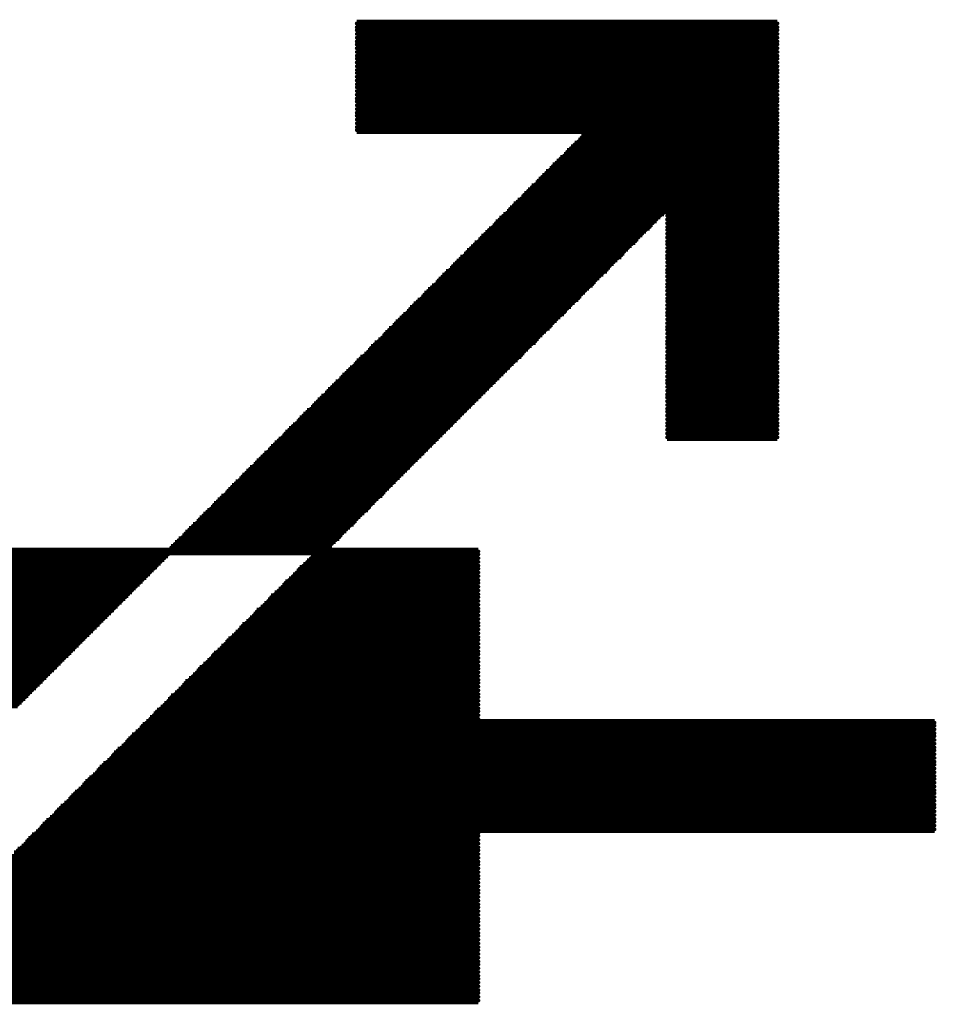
# Model space of a CAD drawing. Extents: x -0.07 to 0.95, y -0.15 to 2.1.
# Tile 9 of 17: x 0.45 to 0.57, y 0.57 to 0.7. Entities that reach past the tile are written whole.
import ezdxf

# ---------------------------------------------------------------- set-up
doc = ezdxf.new("R2010")
doc.units = 0
doc.layers.get('0').update_dxf_attribs({"linetype": 'CONTINUOUS'})
doc.layers.add('gto', color=2, linetype='CONTINUOUS')

# ---------------------------------------------------------------- blocks, each defined once
blk = doc.blocks.new('D85')
at = {"const_width": 0.00025}
blk.add_lwpolyline([(-0.000125, 0, 1), (0.000125, 0, 1)], format="xyb", close=True, dxfattribs=at)

msp = doc.modelspace()

# ---------------------------------------------------------------- linework, layer by layer
at = {"layer": 'gto', "color": 2, "const_width": 0.001}
for points in [[(0.4945, 0.697), (0.5505, 0.697)], [(0.4945, 0.6965), (0.5505, 0.6965)], [(0.4945, 0.6961), (0.5505, 0.6961)], [(0.4945, 0.6956), (0.5505, 0.6956)], [(0.4945, 0.6951), (0.5505, 0.6951)], [(0.4945, 0.6946), (0.5505, 0.6946)], [(0.4945, 0.6942), (0.5505, 0.6942)], [(0.4945, 0.6937), (0.5505, 0.6937)], [(0.4945, 0.6932), (0.5505, 0.6932)], [(0.4945, 0.6927), (0.5505, 0.6927)], [(0.4945, 0.6923), (0.5505, 0.6923)], [(0.4945, 0.6918), (0.5505, 0.6918)], [(0.4945, 0.6913), (0.5505, 0.6913)], [(0.4945, 0.6908), (0.5505, 0.6908)], [(0.4945, 0.6904), (0.5505, 0.6904)], [(0.4945, 0.6899), (0.5505, 0.6899)], [(0.4945, 0.6894), (0.5505, 0.6894)], [(0.4945, 0.6889), (0.5505, 0.6889)], [(0.4945, 0.6885), (0.5505, 0.6885)], [(0.4945, 0.688), (0.5505, 0.688)], [(0.4945, 0.6875), (0.5505, 0.6875)], [(0.4945, 0.687), (0.5505, 0.687)], [(0.4945, 0.6866), (0.5505, 0.6866)], [(0.4945, 0.6861), (0.5505, 0.6861)], [(0.4945, 0.6856), (0.5505, 0.6856)], [(0.4945, 0.6851), (0.5505, 0.6851)], [(0.4945, 0.6847), (0.5505, 0.6847)], [(0.4945, 0.6842), (0.5505, 0.6842)], [(0.4945, 0.6837), (0.5505, 0.6837)], [(0.4945, 0.6832), (0.5505, 0.6832)], [(0.4945, 0.6828), (0.5505, 0.6828)], [(0.524, 0.6813), (0.5505, 0.6813)], [(0.5244, 0.6818), (0.5505, 0.6818)], [(0.5249, 0.6823), (0.5505, 0.6823)], [(0.523, 0.6804), (0.5505, 0.6804)], [(0.5235, 0.6809), (0.5505, 0.6809)], [(0.5216, 0.679), (0.5505, 0.679)], [(0.5221, 0.6794), (0.5505, 0.6794)], [(0.5225, 0.6799), (0.5505, 0.6799)], [(0.5202, 0.6775), (0.5505, 0.6775)], [(0.5206, 0.678), (0.5505, 0.678)], [(0.5211, 0.6785), (0.5505, 0.6785)], [(0.5187, 0.6761), (0.5505, 0.6761)], [(0.5192, 0.6766), (0.5505, 0.6766)], [(0.5197, 0.6771), (0.5505, 0.6771)], [(0.5173, 0.6747), (0.5505, 0.6747)], [(0.5178, 0.6752), (0.5505, 0.6752)], [(0.5183, 0.6756), (0.5505, 0.6756)], [(0.5164, 0.6737), (0.5505, 0.6737)], [(0.5168, 0.6742), (0.5505, 0.6742)], [(0.5149, 0.6723), (0.5505, 0.6723)], [(0.5154, 0.6728), (0.5505, 0.6728)], [(0.5159, 0.6733), (0.5505, 0.6733)], [(0.5135, 0.6709), (0.5344, 0.6709)], [(0.514, 0.6714), (0.5349, 0.6714)], [(0.5145, 0.6718), (0.5354, 0.6718)], [(0.5358, 0.6718), (0.5505, 0.6718)], [(0.5358, 0.6714), (0.5505, 0.6714)], [(0.5358, 0.6709), (0.5505, 0.6709)], [(0.5121, 0.6695), (0.533, 0.6695)], [(0.5126, 0.6699), (0.5335, 0.6699)], [(0.513, 0.6704), (0.5339, 0.6704)], [(0.5358, 0.6704), (0.5505, 0.6704)], [(0.5358, 0.6699), (0.5505, 0.6699)], [(0.5358, 0.6695), (0.5505, 0.6695)], [(0.5111, 0.6685), (0.532, 0.6685)], [(0.5116, 0.669), (0.5325, 0.669)], [(0.5358, 0.669), (0.5505, 0.669)], [(0.5358, 0.6685), (0.5505, 0.6685)], [(0.5097, 0.6671), (0.5306, 0.6671)], [(0.5102, 0.6676), (0.5311, 0.6676)], [(0.5107, 0.668), (0.5316, 0.668)], [(0.5358, 0.668), (0.5505, 0.668)], [(0.5358, 0.6676), (0.5505, 0.6676)], [(0.5358, 0.6671), (0.5505, 0.6671)], [(0.5083, 0.6657), (0.5292, 0.6657)], [(0.5088, 0.6661), (0.5297, 0.6661)], [(0.5092, 0.6666), (0.5301, 0.6666)], [(0.5358, 0.6666), (0.5505, 0.6666)], [(0.5358, 0.6661), (0.5505, 0.6661)], [(0.5358, 0.6657), (0.5505, 0.6657)], [(0.5069, 0.6642), (0.5278, 0.6642)], [(0.5073, 0.6647), (0.5282, 0.6647)], [(0.5078, 0.6652), (0.5287, 0.6652)], [(0.5358, 0.6652), (0.5505, 0.6652)], [(0.5358, 0.6647), (0.5505, 0.6647)], [(0.5358, 0.6642), (0.5505, 0.6642)], [(0.5059, 0.6633), (0.5268, 0.6633)], [(0.5064, 0.6638), (0.5273, 0.6638)], [(0.5358, 0.6638), (0.5505, 0.6638)], [(0.5358, 0.6633), (0.5505, 0.6633)], [(0.5045, 0.6619), (0.5254, 0.6619)], [(0.505, 0.6623), (0.5259, 0.6623)], [(0.5054, 0.6628), (0.5263, 0.6628)], [(0.5358, 0.6628), (0.5505, 0.6628)], [(0.5358, 0.6623), (0.5505, 0.6623)], [(0.5358, 0.6619), (0.5505, 0.6619)], [(0.5031, 0.6604), (0.524, 0.6604)], [(0.5035, 0.6609), (0.5244, 0.6609)], [(0.504, 0.6614), (0.5249, 0.6614)], [(0.5358, 0.6614), (0.5505, 0.6614)], [(0.5358, 0.6609), (0.5505, 0.6609)], [(0.5358, 0.6604), (0.5505, 0.6604)], [(0.5016, 0.659), (0.5225, 0.659)], [(0.5021, 0.6595), (0.523, 0.6595)], [(0.5026, 0.66), (0.5235, 0.66)], [(0.5358, 0.66), (0.5505, 0.66)], [(0.5358, 0.6595), (0.5505, 0.6595)], [(0.5358, 0.659), (0.5505, 0.659)], [(0.5007, 0.6581), (0.5216, 0.6581)], [(0.5012, 0.6585), (0.5221, 0.6585)], [(0.5358, 0.6585), (0.5505, 0.6585)], [(0.5358, 0.6581), (0.5505, 0.6581)], [(0.4993, 0.6566), (0.5202, 0.6566)], [(0.4997, 0.6571), (0.5206, 0.6571)], [(0.5002, 0.6576), (0.5211, 0.6576)], [(0.5358, 0.6576), (0.5505, 0.6576)], [(0.5358, 0.6571), (0.5505, 0.6571)], [(0.5358, 0.6566), (0.5505, 0.6566)], [(0.4979, 0.6552), (0.5187, 0.6552)], [(0.4983, 0.6557), (0.5192, 0.6557)], [(0.4988, 0.6562), (0.5197, 0.6562)], [(0.5358, 0.6562), (0.5505, 0.6562)], [(0.5358, 0.6557), (0.5505, 0.6557)], [(0.5358, 0.6552), (0.5505, 0.6552)], [(0.4964, 0.6538), (0.5173, 0.6538)], [(0.4969, 0.6543), (0.5178, 0.6543)], [(0.4974, 0.6547), (0.5183, 0.6547)], [(0.5358, 0.6547), (0.5505, 0.6547)], [(0.5358, 0.6543), (0.5505, 0.6543)], [(0.5358, 0.6538), (0.5505, 0.6538)], [(0.495, 0.6524), (0.5159, 0.6524)], [(0.4955, 0.6528), (0.5164, 0.6528)], [(0.496, 0.6533), (0.5168, 0.6533)], [(0.5358, 0.6533), (0.5505, 0.6533)], [(0.5358, 0.6528), (0.5505, 0.6528)], [(0.5358, 0.6524), (0.5505, 0.6524)], [(0.4941, 0.6514), (0.5149, 0.6514)], [(0.4945, 0.6519), (0.5154, 0.6519)], [(0.5358, 0.6519), (0.5505, 0.6519)], [(0.5358, 0.6514), (0.5505, 0.6514)], [(0.4926, 0.65), (0.5135, 0.65)], [(0.4931, 0.6505), (0.514, 0.6505)], [(0.4936, 0.651), (0.5145, 0.651)], [(0.5358, 0.651), (0.5505, 0.651)], [(0.5358, 0.6505), (0.5505, 0.6505)], [(0.5358, 0.65), (0.5505, 0.65)], [(0.4912, 0.6486), (0.5121, 0.6486)], [(0.4917, 0.6491), (0.5126, 0.6491)], [(0.4922, 0.6495), (0.513, 0.6495)], [(0.5358, 0.6495), (0.5505, 0.6495)], [(0.5358, 0.6491), (0.5505, 0.6491)], [(0.5358, 0.6486), (0.5505, 0.6486)], [(0.4898, 0.6472), (0.5107, 0.6472)], [(0.4903, 0.6476), (0.5111, 0.6476)], [(0.4907, 0.6481), (0.5116, 0.6481)], [(0.5358, 0.6481), (0.5505, 0.6481)], [(0.5358, 0.6476), (0.5505, 0.6476)], [(0.5358, 0.6472), (0.5505, 0.6472)], [(0.4888, 0.6462), (0.5097, 0.6462)], [(0.4893, 0.6467), (0.5102, 0.6467)], [(0.5358, 0.6467), (0.5505, 0.6467)], [(0.5358, 0.6462), (0.5505, 0.6462)], [(0.4874, 0.6448), (0.5083, 0.6448)], [(0.4879, 0.6453), (0.5088, 0.6453)], [(0.4884, 0.6457), (0.5092, 0.6457)], [(0.5358, 0.6457), (0.5505, 0.6457)], [(0.5358, 0.6453), (0.5505, 0.6453)], [(0.5358, 0.6448), (0.5505, 0.6448)], [(0.486, 0.6434), (0.5069, 0.6434)], [(0.4865, 0.6438), (0.5073, 0.6438)], [(0.4869, 0.6443), (0.5078, 0.6443)], [(0.5358, 0.6443), (0.5505, 0.6443)], [(0.5358, 0.6438), (0.5505, 0.6438)], [(0.5358, 0.6434), (0.5505, 0.6434)], [(0.4846, 0.6419), (0.5054, 0.6419)], [(0.485, 0.6424), (0.5059, 0.6424)], [(0.4855, 0.6429), (0.5064, 0.6429)], [(0.5358, 0.6429), (0.5505, 0.6429)], [(0.5358, 0.6424), (0.5505, 0.6424)], [(0.5358, 0.6419), (0.5505, 0.6419)], [(0.4836, 0.641), (0.5045, 0.641)], [(0.4841, 0.6415), (0.505, 0.6415)], [(0.4822, 0.6396), (0.5031, 0.6396)], [(0.4827, 0.64), (0.5035, 0.64)], [(0.4831, 0.6405), (0.504, 0.6405)], [(0.4808, 0.6381), (0.5016, 0.6381)], [(0.4812, 0.6386), (0.5021, 0.6386)], [(0.4817, 0.6391), (0.5026, 0.6391)], [(0.4793, 0.6367), (0.5002, 0.6367)], [(0.4798, 0.6372), (0.5007, 0.6372)], [(0.4803, 0.6377), (0.5012, 0.6377)], [(0.4784, 0.6358), (0.4993, 0.6358)], [(0.4789, 0.6362), (0.4997, 0.6362)], [(0.477, 0.6343), (0.4979, 0.6343)], [(0.4774, 0.6348), (0.4983, 0.6348)], [(0.4779, 0.6353), (0.4988, 0.6353)], [(0.4755, 0.6329), (0.4964, 0.6329)], [(0.476, 0.6334), (0.4969, 0.6334)], [(0.4765, 0.6339), (0.4974, 0.6339)], [(0.4741, 0.6315), (0.495, 0.6315)], [(0.4746, 0.632), (0.4955, 0.632)], [(0.4751, 0.6324), (0.496, 0.6324)], [(0.4727, 0.6301), (0.4936, 0.6301)], [(0.4732, 0.6305), (0.4941, 0.6305)], [(0.4736, 0.631), (0.4945, 0.631)], [(0.4717, 0.6291), (0.4926, 0.6291)], [(0.4722, 0.6296), (0.4931, 0.6296)], [(0.4703, 0.6277), (0.4912, 0.6277)], [(0.4708, 0.6282), (0.4917, 0.6282)], [(0.4713, 0.6286), (0.4922, 0.6286)], [(0.3891, 0.6267), (0.5107, 0.6267)], [(0.3891, 0.6263), (0.4694, 0.6263)], [(0.4698, 0.6272), (0.4907, 0.6272)], [(0.4888, 0.6263), (0.5107, 0.6263)], [(0.3891, 0.6258), (0.4689, 0.6258)], [(0.3891, 0.6253), (0.4684, 0.6253)], [(0.4879, 0.6253), (0.5107, 0.6253)], [(0.4884, 0.6258), (0.5107, 0.6258)], [(0.3891, 0.6248), (0.4679, 0.6248)], [(0.3891, 0.6244), (0.4675, 0.6244)], [(0.3891, 0.6239), (0.467, 0.6239)], [(0.4865, 0.6239), (0.5107, 0.6239)], [(0.4869, 0.6244), (0.5107, 0.6244)], [(0.4874, 0.6248), (0.5107, 0.6248)], [(0.3891, 0.6234), (0.4665, 0.6234)], [(0.3891, 0.6229), (0.466, 0.6229)], [(0.3891, 0.6225), (0.4656, 0.6225)], [(0.485, 0.6225), (0.5107, 0.6225)], [(0.4855, 0.6229), (0.5107, 0.6229)], [(0.486, 0.6234), (0.5107, 0.6234)], [(0.3891, 0.622), (0.4651, 0.622)], [(0.3891, 0.6215), (0.4646, 0.6215)], [(0.3891, 0.621), (0.4641, 0.621)], [(0.4836, 0.621), (0.5107, 0.621)], [(0.4841, 0.6215), (0.5107, 0.6215)], [(0.4846, 0.622), (0.5107, 0.622)], [(0.3891, 0.6206), (0.4637, 0.6206)], [(0.3891, 0.6201), (0.4632, 0.6201)], [(0.4827, 0.6201), (0.5107, 0.6201)], [(0.4831, 0.6206), (0.5107, 0.6206)], [(0.3891, 0.6196), (0.4627, 0.6196)], [(0.3891, 0.6191), (0.4622, 0.6191)], [(0.3891, 0.6187), (0.4618, 0.6187)], [(0.4812, 0.6187), (0.5107, 0.6187)], [(0.4817, 0.6191), (0.5107, 0.6191)], [(0.4822, 0.6196), (0.5107, 0.6196)], [(0.3891, 0.6182), (0.4613, 0.6182)], [(0.3891, 0.6177), (0.4608, 0.6177)], [(0.3891, 0.6172), (0.4603, 0.6172)], [(0.4798, 0.6172), (0.5107, 0.6172)], [(0.4803, 0.6177), (0.5107, 0.6177)], [(0.4808, 0.6182), (0.5107, 0.6182)], [(0.3891, 0.6168), (0.4599, 0.6168)], [(0.3891, 0.6163), (0.4594, 0.6163)], [(0.3891, 0.6158), (0.4589, 0.6158)], [(0.4784, 0.6158), (0.5107, 0.6158)], [(0.4789, 0.6163), (0.5107, 0.6163)], [(0.4793, 0.6168), (0.5107, 0.6168)], [(0.3891, 0.6153), (0.4584, 0.6153)], [(0.3891, 0.6149), (0.458, 0.6149)], [(0.3891, 0.6144), (0.4575, 0.6144)], [(0.477, 0.6144), (0.5107, 0.6144)], [(0.4774, 0.6149), (0.5107, 0.6149)], [(0.4779, 0.6153), (0.5107, 0.6153)], [(0.3891, 0.6139), (0.457, 0.6139)], [(0.3891, 0.6134), (0.4565, 0.6134)], [(0.476, 0.6134), (0.5107, 0.6134)], [(0.4765, 0.6139), (0.5107, 0.6139)], [(0.3891, 0.613), (0.4561, 0.613)], [(0.3891, 0.6125), (0.4556, 0.6125)], [(0.3891, 0.612), (0.4551, 0.612)], [(0.4746, 0.612), (0.5107, 0.612)], [(0.4751, 0.6125), (0.5107, 0.6125)], [(0.4755, 0.613), (0.5107, 0.613)], [(0.3891, 0.6115), (0.4546, 0.6115)], [(0.3891, 0.6111), (0.4542, 0.6111)], [(0.3891, 0.6106), (0.4537, 0.6106)], [(0.4732, 0.6106), (0.5107, 0.6106)], [(0.4736, 0.6111), (0.5107, 0.6111)], [(0.4741, 0.6115), (0.5107, 0.6115)], [(0.3891, 0.6101), (0.4532, 0.6101)], [(0.3891, 0.6096), (0.4527, 0.6096)], [(0.3891, 0.6092), (0.4523, 0.6092)], [(0.4717, 0.6092), (0.5107, 0.6092)], [(0.4722, 0.6096), (0.5107, 0.6096)], [(0.4727, 0.6101), (0.5107, 0.6101)], [(0.3891, 0.6087), (0.4518, 0.6087)], [(0.3891, 0.6082), (0.4513, 0.6082)], [(0.4708, 0.6082), (0.5107, 0.6082)], [(0.4713, 0.6087), (0.5107, 0.6087)], [(0.3891, 0.6077), (0.4508, 0.6077)], [(0.3891, 0.6073), (0.4504, 0.6073)], [(0.3891, 0.6068), (0.4499, 0.6068)], [(0.4694, 0.6068), (0.5107, 0.6068)], [(0.4698, 0.6073), (0.5107, 0.6073)], [(0.4703, 0.6077), (0.5107, 0.6077)], [(0.3891, 0.6063), (0.4494, 0.6063)], [(0.4679, 0.6054), (0.5107, 0.6054)], [(0.4684, 0.6058), (0.5107, 0.6058)], [(0.4689, 0.6063), (0.5107, 0.6063)], [(0.4665, 0.6039), (0.5714, 0.6039)], [(0.467, 0.6044), (0.5107, 0.6044)], [(0.4675, 0.6049), (0.5107, 0.6049)], [(0.4656, 0.603), (0.5714, 0.603)], [(0.466, 0.6035), (0.5714, 0.6035)], [(0.4641, 0.6016), (0.5714, 0.6016)], [(0.4646, 0.6021), (0.5714, 0.6021)], [(0.4651, 0.6025), (0.5714, 0.6025)], [(0.4627, 0.6002), (0.5714, 0.6002)], [(0.4632, 0.6006), (0.5714, 0.6006)], [(0.4637, 0.6011), (0.5714, 0.6011)], [(0.4613, 0.5987), (0.5714, 0.5987)], [(0.4618, 0.5992), (0.5714, 0.5992)], [(0.4622, 0.5997), (0.5714, 0.5997)], [(0.4603, 0.5978), (0.5714, 0.5978)], [(0.4608, 0.5983), (0.5714, 0.5983)], [(0.4589, 0.5964), (0.5714, 0.5964)], [(0.4594, 0.5968), (0.5714, 0.5968)], [(0.4599, 0.5973), (0.5714, 0.5973)], [(0.4575, 0.5949), (0.5714, 0.5949)], [(0.458, 0.5954), (0.5714, 0.5954)], [(0.4584, 0.5959), (0.5714, 0.5959)], [(0.4561, 0.5935), (0.5714, 0.5935)], [(0.4565, 0.594), (0.5714, 0.594)], [(0.457, 0.5945), (0.5714, 0.5945)], [(0.4546, 0.5921), (0.5714, 0.5921)], [(0.4551, 0.5926), (0.5714, 0.5926)], [(0.4556, 0.593), (0.5714, 0.593)], [(0.4537, 0.5911), (0.5714, 0.5911)], [(0.4542, 0.5916), (0.5714, 0.5916)], [(0.4523, 0.5897), (0.5714, 0.5897)], [(0.4527, 0.5902), (0.5714, 0.5902)], [(0.4532, 0.5907), (0.5714, 0.5907)], [(0.4508, 0.5883), (0.5107, 0.5883)], [(0.4513, 0.5888), (0.5107, 0.5888)], [(0.4518, 0.5892), (0.5107, 0.5892)], [(0.4494, 0.5869), (0.5107, 0.5869)], [(0.4499, 0.5873), (0.5107, 0.5873)], [(0.4504, 0.5878), (0.5107, 0.5878)], [(0.4485, 0.5859), (0.5107, 0.5859)], [(0.4489, 0.5864), (0.5107, 0.5864)], [(0.4471, 0.5845), (0.5107, 0.5845)], [(0.4475, 0.585), (0.5107, 0.585)], [(0.448, 0.5854), (0.5107, 0.5854)], [(0.4456, 0.5831), (0.5107, 0.5831)], [(0.4461, 0.5835), (0.5107, 0.5835)], [(0.4466, 0.584), (0.5107, 0.584)], [(0.4442, 0.5816), (0.5107, 0.5816)], [(0.4447, 0.5821), (0.5107, 0.5821)], [(0.4452, 0.5826), (0.5107, 0.5826)], [(0.4433, 0.5807), (0.5107, 0.5807)], [(0.4437, 0.5812), (0.5107, 0.5812)], [(0.4418, 0.5793), (0.5107, 0.5793)], [(0.4423, 0.5797), (0.5107, 0.5797)], [(0.4428, 0.5802), (0.5107, 0.5802)], [(0.4404, 0.5778), (0.5107, 0.5778)], [(0.4409, 0.5783), (0.5107, 0.5783)], [(0.4414, 0.5788), (0.5107, 0.5788)], [(0.439, 0.5764), (0.5107, 0.5764)], [(0.4395, 0.5769), (0.5107, 0.5769)], [(0.4399, 0.5774), (0.5107, 0.5774)], [(0.438, 0.5755), (0.5107, 0.5755)], [(0.4385, 0.5759), (0.5107, 0.5759)], [(0.4366, 0.574), (0.5107, 0.574)], [(0.4371, 0.5745), (0.5107, 0.5745)], [(0.4376, 0.575), (0.5107, 0.575)], [(0.4352, 0.5726), (0.5107, 0.5726)], [(0.4357, 0.5731), (0.5107, 0.5731)], [(0.4361, 0.5736), (0.5107, 0.5736)], [(0.4338, 0.5712), (0.5107, 0.5712)], [(0.4342, 0.5717), (0.5107, 0.5717)], [(0.4347, 0.5721), (0.5107, 0.5721)], [(0.4323, 0.5698), (0.5107, 0.5698)], [(0.4328, 0.5702), (0.5107, 0.5702)], [(0.4333, 0.5707), (0.5107, 0.5707)], [(0.4314, 0.5688), (0.5107, 0.5688)], [(0.4319, 0.5693), (0.5107, 0.5693)], [(0.43, 0.5674), (0.5107, 0.5674)], [(0.4304, 0.5679), (0.5107, 0.5679)], [(0.4309, 0.5683), (0.5107, 0.5683)], [(0.3891, 0.5669), (0.5107, 0.5669)]]:
    msp.add_lwpolyline(points, dxfattribs=at)

# ---------------------------------------------------------------- block references
at = {"layer": 'gto'}
for p in [(0.4945, 0.697), (0.4945, 0.6965), (0.4945, 0.6961), (0.5505, 0.697), (0.5505, 0.6965), (0.5505, 0.6961), (0.4945, 0.6956), (0.4945, 0.6951), (0.4945, 0.6946), (0.5505, 0.6956), (0.5505, 0.6951), (0.5505, 0.6946), (0.4945, 0.6942), (0.4945, 0.6937), (0.5505, 0.6942), (0.5505, 0.6937), (0.4945, 0.6932), (0.4945, 0.6927), (0.4945, 0.6923), (0.5505, 0.6932), (0.5505, 0.6927), (0.5505, 0.6923), (0.4945, 0.6918), (0.4945, 0.6913), (0.4945, 0.6908), (0.5505, 0.6918), (0.5505, 0.6913), (0.5505, 0.6908), (0.4945, 0.6904), (0.4945, 0.6899), (0.4945, 0.6894), (0.5505, 0.6904), (0.5505, 0.6899), (0.5505, 0.6894), (0.4945, 0.6889), (0.4945, 0.6885), (0.5505, 0.6889), (0.5505, 0.6885), (0.4945, 0.688), (0.4945, 0.6875), (0.4945, 0.687), (0.5505, 0.688), (0.5505, 0.6875), (0.5505, 0.687), (0.4945, 0.6866), (0.4945, 0.6861), (0.4945, 0.6856), (0.5505, 0.6866), (0.5505, 0.6861), (0.5505, 0.6856), (0.4945, 0.6851), (0.4945, 0.6847), (0.4945, 0.6842), (0.5505, 0.6851), (0.5505, 0.6847), (0.5505, 0.6842), (0.4945, 0.6837), (0.4945, 0.6832), (0.4945, 0.6828), (0.5505, 0.6837), (0.5505, 0.6832), (0.5505, 0.6828), (0.5244, 0.6818), (0.5249, 0.6823), (0.5505, 0.6823), (0.5505, 0.6818), (0.523, 0.6804), (0.5235, 0.6809), (0.524, 0.6813), (0.5505, 0.6813), (0.5505, 0.6809), (0.5505, 0.6804), (0.5216, 0.679), (0.5221, 0.6794), (0.5225, 0.6799), (0.5505, 0.6799), (0.5505, 0.6794), (0.5505, 0.679), (0.5206, 0.678), (0.5211, 0.6785), (0.5505, 0.6785), (0.5505, 0.678), (0.5192, 0.6766), (0.5197, 0.6771), (0.5202, 0.6775), (0.5505, 0.6775), (0.5505, 0.6771), (0.5505, 0.6766), (0.5178, 0.6752), (0.5183, 0.6756), (0.5187, 0.6761), (0.5505, 0.6761), (0.5505, 0.6756), (0.5505, 0.6752), (0.5164, 0.6737), (0.5168, 0.6742), (0.5173, 0.6747), (0.5505, 0.6747), (0.5505, 0.6742), (0.5505, 0.6737), (0.5149, 0.6723), (0.5154, 0.6728), (0.5159, 0.6733), (0.5505, 0.6733), (0.5505, 0.6728), (0.5505, 0.6723), (0.514, 0.6714), (0.5145, 0.6718), (0.5349, 0.6714), (0.5354, 0.6718), (0.5358, 0.6718), (0.5358, 0.6714), (0.5505, 0.6718), (0.5505, 0.6714), (0.5126, 0.6699), (0.513, 0.6704), (0.5135, 0.6709), (0.5335, 0.6699), (0.5339, 0.6704), (0.5344, 0.6709), (0.5358, 0.6709), (0.5358, 0.6704), (0.5358, 0.6699), (0.5505, 0.6709), (0.5505, 0.6704), (0.5505, 0.6699), (0.5111, 0.6685), (0.5116, 0.669), (0.5121, 0.6695), (0.532, 0.6685), (0.5325, 0.669), (0.533, 0.6695), (0.5358, 0.6695), (0.5358, 0.669), (0.5358, 0.6685), (0.5505, 0.6695), (0.5505, 0.669), (0.5505, 0.6685), (0.5097, 0.6671), (0.5102, 0.6676), (0.5107, 0.668), (0.5306, 0.6671), (0.5311, 0.6676), (0.5316, 0.668), (0.5358, 0.668), (0.5358, 0.6676), (0.5358, 0.6671), (0.5505, 0.668), (0.5505, 0.6676), (0.5505, 0.6671), (0.5088, 0.6661), (0.5092, 0.6666), (0.5297, 0.6661), (0.5301, 0.6666), (0.5358, 0.6666), (0.5358, 0.6661), (0.5505, 0.6666), (0.5505, 0.6661), (0.5073, 0.6647), (0.5078, 0.6652), (0.5083, 0.6657), (0.5282, 0.6647), (0.5287, 0.6652), (0.5292, 0.6657), (0.5358, 0.6657), (0.5358, 0.6652), (0.5358, 0.6647), (0.5505, 0.6657), (0.5505, 0.6652), (0.5505, 0.6647), (0.5059, 0.6633), (0.5064, 0.6638), (0.5069, 0.6642), (0.5268, 0.6633), (0.5273, 0.6638), (0.5278, 0.6642), (0.5358, 0.6642), (0.5358, 0.6638), (0.5358, 0.6633), (0.5505, 0.6642), (0.5505, 0.6638), (0.5505, 0.6633), (0.5045, 0.6619), (0.505, 0.6623), (0.5054, 0.6628), (0.5254, 0.6619), (0.5259, 0.6623), (0.5263, 0.6628), (0.5358, 0.6628), (0.5358, 0.6623), (0.5358, 0.6619), (0.5505, 0.6628), (0.5505, 0.6623), (0.5505, 0.6619), (0.5035, 0.6609), (0.504, 0.6614), (0.5244, 0.6609), (0.5249, 0.6614), (0.5358, 0.6614), (0.5358, 0.6609), (0.5505, 0.6614), (0.5505, 0.6609), (0.5021, 0.6595), (0.5026, 0.66), (0.5031, 0.6604), (0.523, 0.6595), (0.5235, 0.66), (0.524, 0.6604), (0.5358, 0.6604), (0.5358, 0.66), (0.5358, 0.6595), (0.5505, 0.6604), (0.5505, 0.66), (0.5505, 0.6595), (0.5007, 0.6581), (0.5012, 0.6585), (0.5016, 0.659), (0.5216, 0.6581), (0.5221, 0.6585), (0.5225, 0.659), (0.5358, 0.659), (0.5358, 0.6585), (0.5358, 0.6581), (0.5505, 0.659), (0.5505, 0.6585), (0.5505, 0.6581), (0.4993, 0.6566), (0.4997, 0.6571), (0.5002, 0.6576), (0.5202, 0.6566), (0.5206, 0.6571), (0.5211, 0.6576), (0.5358, 0.6576), (0.5358, 0.6571), (0.5358, 0.6566), (0.5505, 0.6576), (0.5505, 0.6571), (0.5505, 0.6566), (0.4983, 0.6557), (0.4988, 0.6562), (0.5192, 0.6557), (0.5197, 0.6562), (0.5358, 0.6562), (0.5358, 0.6557), (0.5505, 0.6562), (0.5505, 0.6557), (0.4969, 0.6543), (0.4974, 0.6547), (0.4979, 0.6552), (0.5178, 0.6543), (0.5183, 0.6547), (0.5187, 0.6552), (0.5358, 0.6552), (0.5358, 0.6547), (0.5358, 0.6543), (0.5505, 0.6552), (0.5505, 0.6547), (0.5505, 0.6543), (0.4955, 0.6528), (0.496, 0.6533), (0.4964, 0.6538), (0.5164, 0.6528), (0.5168, 0.6533), (0.5173, 0.6538), (0.5358, 0.6538), (0.5358, 0.6533), (0.5358, 0.6528), (0.5505, 0.6538), (0.5505, 0.6533), (0.5505, 0.6528), (0.4941, 0.6514), (0.4945, 0.6519), (0.495, 0.6524), (0.5149, 0.6514), (0.5154, 0.6519), (0.5159, 0.6524), (0.5358, 0.6524), (0.5358, 0.6519), (0.5358, 0.6514), (0.5505, 0.6524), (0.5505, 0.6519), (0.5505, 0.6514), (0.4931, 0.6505), (0.4936, 0.651), (0.514, 0.6505), (0.5145, 0.651), (0.5358, 0.651), (0.5358, 0.6505), (0.5505, 0.651), (0.5505, 0.6505), (0.4917, 0.6491), (0.4922, 0.6495), (0.4926, 0.65), (0.5126, 0.6491), (0.513, 0.6495), (0.5135, 0.65), (0.5358, 0.65), (0.5358, 0.6495), (0.5358, 0.6491), (0.5505, 0.65), (0.5505, 0.6495), (0.5505, 0.6491), (0.4903, 0.6476), (0.4907, 0.6481), (0.4912, 0.6486), (0.5111, 0.6476), (0.5116, 0.6481), (0.5121, 0.6486), (0.5358, 0.6486), (0.5358, 0.6481), (0.5358, 0.6476), (0.5505, 0.6486), (0.5505, 0.6481), (0.5505, 0.6476), (0.4888, 0.6462), (0.4893, 0.6467), (0.4898, 0.6472), (0.5097, 0.6462), (0.5102, 0.6467), (0.5107, 0.6472), (0.5358, 0.6472), (0.5358, 0.6467), (0.5358, 0.6462), (0.5505, 0.6472), (0.5505, 0.6467), (0.5505, 0.6462), (0.4874, 0.6448), (0.4879, 0.6453), (0.4884, 0.6457), (0.5083, 0.6448), (0.5088, 0.6453), (0.5092, 0.6457), (0.5358, 0.6457), (0.5358, 0.6453), (0.5358, 0.6448), (0.5505, 0.6457), (0.5505, 0.6453), (0.5505, 0.6448), (0.4865, 0.6438), (0.4869, 0.6443), (0.5073, 0.6438), (0.5078, 0.6443), (0.5358, 0.6443), (0.5358, 0.6438), (0.5505, 0.6443), (0.5505, 0.6438), (0.485, 0.6424), (0.4855, 0.6429), (0.486, 0.6434), (0.5059, 0.6424), (0.5064, 0.6429), (0.5069, 0.6434), (0.5358, 0.6434), (0.5358, 0.6429), (0.5358, 0.6424), (0.5505, 0.6434), (0.5505, 0.6429), (0.5505, 0.6424), (0.4836, 0.641), (0.4841, 0.6415), (0.4846, 0.6419), (0.5045, 0.641), (0.505, 0.6415), (0.5054, 0.6419), (0.5358, 0.6419), (0.5505, 0.6419), (0.4822, 0.6396), (0.4827, 0.64), (0.4831, 0.6405), (0.5031, 0.6396), (0.5035, 0.64), (0.504, 0.6405), (0.4812, 0.6386), (0.4817, 0.6391), (0.5021, 0.6386), (0.5026, 0.6391), (0.4798, 0.6372), (0.4803, 0.6377), (0.4808, 0.6381), (0.5007, 0.6372), (0.5012, 0.6377), (0.5016, 0.6381), (0.4784, 0.6358), (0.4789, 0.6362), (0.4793, 0.6367), (0.4993, 0.6358), (0.4997, 0.6362), (0.5002, 0.6367), (0.477, 0.6343), (0.4774, 0.6348), (0.4779, 0.6353), (0.4979, 0.6343), (0.4983, 0.6348), (0.4988, 0.6353), (0.476, 0.6334), (0.4765, 0.6339), (0.4969, 0.6334), (0.4974, 0.6339), (0.4746, 0.632), (0.4751, 0.6324), (0.4755, 0.6329), (0.4955, 0.632), (0.496, 0.6324), (0.4964, 0.6329), (0.4732, 0.6305), (0.4736, 0.631), (0.4741, 0.6315), (0.4941, 0.6305), (0.4945, 0.631), (0.495, 0.6315), (0.4717, 0.6291), (0.4722, 0.6296), (0.4727, 0.6301), (0.4926, 0.6291), (0.4931, 0.6296), (0.4936, 0.6301), (0.4708, 0.6282), (0.4713, 0.6286), (0.4917, 0.6282), (0.4922, 0.6286), (0.4698, 0.6272), (0.4703, 0.6277), (0.4907, 0.6272), (0.4912, 0.6277), (0.5107, 0.6267), (0.4684, 0.6253), (0.4689, 0.6258), (0.4694, 0.6263), (0.4879, 0.6253), (0.4884, 0.6258), (0.4888, 0.6263), (0.5107, 0.6263), (0.5107, 0.6258), (0.5107, 0.6253), (0.467, 0.6239), (0.4675, 0.6244), (0.4679, 0.6248), (0.4865, 0.6239), (0.4869, 0.6244), (0.4874, 0.6248), (0.5107, 0.6248), (0.5107, 0.6244), (0.5107, 0.6239), (0.4656, 0.6225), (0.466, 0.6229), (0.4665, 0.6234), (0.485, 0.6225), (0.4855, 0.6229), (0.486, 0.6234), (0.5107, 0.6234), (0.5107, 0.6229), (0.5107, 0.6225), (0.4646, 0.6215), (0.4651, 0.622), (0.4841, 0.6215), (0.4846, 0.622), (0.5107, 0.622), (0.5107, 0.6215), (0.4632, 0.6201), (0.4637, 0.6206), (0.4641, 0.621), (0.4827, 0.6201), (0.4831, 0.6206), (0.4836, 0.621), (0.5107, 0.621), (0.5107, 0.6206), (0.5107, 0.6201), (0.4618, 0.6187), (0.4622, 0.6191), (0.4627, 0.6196), (0.4812, 0.6187), (0.4817, 0.6191), (0.4822, 0.6196), (0.5107, 0.6196), (0.5107, 0.6191), (0.5107, 0.6187), (0.4608, 0.6177), (0.4613, 0.6182), (0.4803, 0.6177), (0.4808, 0.6182), (0.5107, 0.6182), (0.5107, 0.6177), (0.4594, 0.6163), (0.4599, 0.6168), (0.4603, 0.6172), (0.4789, 0.6163), (0.4793, 0.6168), (0.4798, 0.6172), (0.5107, 0.6172), (0.5107, 0.6168), (0.5107, 0.6163), (0.458, 0.6149), (0.4584, 0.6153), (0.4589, 0.6158), (0.4774, 0.6149), (0.4779, 0.6153), (0.4784, 0.6158), (0.5107, 0.6158), (0.5107, 0.6153), (0.5107, 0.6149), (0.4565, 0.6134), (0.457, 0.6139), (0.4575, 0.6144), (0.476, 0.6134), (0.4765, 0.6139), (0.477, 0.6144), (0.5107, 0.6144), (0.5107, 0.6139), (0.5107, 0.6134), (0.4551, 0.612), (0.4556, 0.6125), (0.4561, 0.613), (0.4746, 0.612), (0.4751, 0.6125), (0.4755, 0.613), (0.5107, 0.613), (0.5107, 0.6125), (0.5107, 0.612), (0.4542, 0.6111), (0.4546, 0.6115), (0.4736, 0.6111), (0.4741, 0.6115), (0.5107, 0.6115), (0.5107, 0.6111), (0.4527, 0.6096), (0.4532, 0.6101), (0.4537, 0.6106), (0.4722, 0.6096), (0.4727, 0.6101), (0.4732, 0.6106), (0.5107, 0.6106), (0.5107, 0.6101), (0.5107, 0.6096), (0.4513, 0.6082), (0.4518, 0.6087), (0.4523, 0.6092), (0.4708, 0.6082), (0.4713, 0.6087), (0.4717, 0.6092), (0.5107, 0.6092), (0.5107, 0.6087), (0.5107, 0.6082), (0.4499, 0.6068), (0.4504, 0.6073), (0.4508, 0.6077), (0.4694, 0.6068), (0.4698, 0.6073), (0.4703, 0.6077), (0.5107, 0.6077), (0.5107, 0.6073), (0.5107, 0.6068), (0.4494, 0.6063), (0.4684, 0.6058), (0.4689, 0.6063), (0.5107, 0.6063), (0.5107, 0.6058), (0.467, 0.6044), (0.4675, 0.6049), (0.4679, 0.6054), (0.5107, 0.6054), (0.5107, 0.6049), (0.5107, 0.6044), (0.4656, 0.603), (0.466, 0.6035), (0.4665, 0.6039), (0.5714, 0.6039), (0.5714, 0.6035), (0.5714, 0.603), (0.4641, 0.6016), (0.4646, 0.6021), (0.4651, 0.6025), (0.5714, 0.6025), (0.5714, 0.6021), (0.5714, 0.6016), (0.4627, 0.6002), (0.4632, 0.6006), (0.4637, 0.6011), (0.5714, 0.6011), (0.5714, 0.6006), (0.5714, 0.6002), (0.4618, 0.5992), (0.4622, 0.5997), (0.5714, 0.5997), (0.5714, 0.5992), (0.4603, 0.5978), (0.4608, 0.5983), (0.4613, 0.5987), (0.5714, 0.5987), (0.5714, 0.5983), (0.5714, 0.5978), (0.4589, 0.5964), (0.4594, 0.5968), (0.4599, 0.5973), (0.5714, 0.5973), (0.5714, 0.5968), (0.5714, 0.5964), (0.458, 0.5954), (0.4584, 0.5959), (0.5714, 0.5959), (0.5714, 0.5954), (0.4565, 0.594), (0.457, 0.5945), (0.4575, 0.5949), (0.5714, 0.5949), (0.5714, 0.5945), (0.5714, 0.594), (0.4551, 0.5926), (0.4556, 0.593), (0.4561, 0.5935), (0.5714, 0.5935), (0.5714, 0.593), (0.5714, 0.5926), (0.4537, 0.5911), (0.4542, 0.5916), (0.4546, 0.5921), (0.5714, 0.5921), (0.5714, 0.5916), (0.5714, 0.5911), (0.4523, 0.5897), (0.4527, 0.5902), (0.4532, 0.5907), (0.5714, 0.5907), (0.5714, 0.5902), (0.5714, 0.5897), (0.4513, 0.5888), (0.4518, 0.5892), (0.5107, 0.5892), (0.5107, 0.5888), (0.4499, 0.5873), (0.4504, 0.5878), (0.4508, 0.5883), (0.5107, 0.5883), (0.5107, 0.5878), (0.5107, 0.5873), (0.4494, 0.5869), (0.5107, 0.5869), (0.5107, 0.5864), (0.5107, 0.5859), (0.5107, 0.5854), (0.5107, 0.585), (0.5107, 0.5845), (0.5107, 0.584), (0.5107, 0.5835), (0.5107, 0.5831), (0.5107, 0.5826), (0.5107, 0.5821), (0.5107, 0.5816), (0.5107, 0.5812), (0.5107, 0.5807), (0.5107, 0.5802), (0.5107, 0.5797), (0.5107, 0.5793), (0.5107, 0.5788), (0.5107, 0.5783), (0.5107, 0.5778), (0.5107, 0.5774), (0.5107, 0.5769), (0.5107, 0.5764), (0.5107, 0.5759), (0.5107, 0.5755), (0.5107, 0.575), (0.5107, 0.5745), (0.5107, 0.574), (0.5107, 0.5736), (0.5107, 0.5731), (0.5107, 0.5726), (0.5107, 0.5721), (0.5107, 0.5717), (0.5107, 0.5712), (0.5107, 0.5707), (0.5107, 0.5702), (0.5107, 0.5698), (0.5107, 0.5693), (0.5107, 0.5688), (0.5107, 0.5683), (0.5107, 0.5679), (0.5107, 0.5674), (0.5107, 0.5669)]:
    msp.add_blockref('D85', p, dxfattribs=at)

doc.saveas('drawing.dxf')
